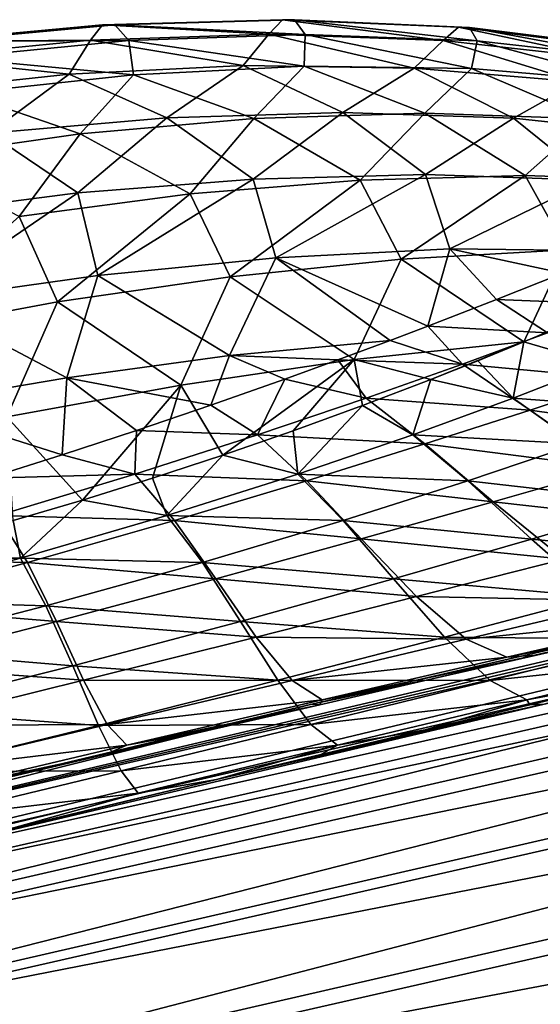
# Model space of a CAD drawing. Header units: metres. Extents: x -155 to 25, y -152 to 27.
# Tile 26 of 124: x -68.88 to -67.25, y -145.22 to -142.14. Entities that reach past the tile are written whole.
import ezdxf

# ---------------------------------------------------------------- set-up
doc = ezdxf.new("R2010")
doc.units = ezdxf.units.M
doc.layers.add('solid_12_401_052_XXX', color=7, linetype='CONTINUOUS')

msp = doc.modelspace()

# ---------------------------------------------------------------- linework, layer by layer
at = {"layer": 'solid_12_401_052_XXX'}
for points in [[(-68.101273, -142.183075, -0.693098), (-68.058136, -142.137329, -1.804906), (-68.621124, -142.153046, -1.796238)], [(-68.021469, -142.137604, -2.882787), (-68.621124, -142.153046, -1.796238), (-68.058136, -142.137329, -1.804906)], [(-68.021469, -142.137604, -2.882787), (-68.582451, -142.153366, -2.930802), (-68.621124, -142.153046, -1.796238)], [(-67.987961, -142.184006, -3.995378), (-68.582451, -142.153366, -2.930802), (-68.021469, -142.137604, -2.882787)], [(-68.101273, -142.183075, -0.693098), (-67.555534, -142.202133, -0.784767), (-68.058136, -142.137329, -1.804906)], [(-67.555534, -142.202133, -0.784767), (-67.507858, -142.161163, -1.822547), (-68.058136, -142.137329, -1.804906)], [(-67.473778, -142.161392, -2.826467), (-68.058136, -142.137329, -1.804906), (-67.507858, -142.161163, -1.822547)], [(-67.473778, -142.161392, -2.826467), (-68.021469, -142.137604, -2.882787), (-68.058136, -142.137329, -1.804906)], [(-67.449959, -142.202972, -3.865546), (-68.021469, -142.137604, -2.882787), (-67.473778, -142.161392, -2.826467)], [(-67.449959, -142.202972, -3.865546), (-67.987961, -142.184006, -3.995378), (-68.021469, -142.137604, -2.882787)], [(-68.658577, -142.201797, -0.627518), (-68.621124, -142.153046, -1.796238), (-69.183891, -142.205444, -1.796151)], [(-68.582451, -142.153366, -2.930802), (-69.183891, -142.205444, -1.796151), (-68.621124, -142.153046, -1.796238)], [(-68.582451, -142.153366, -2.930802), (-69.143806, -142.205795, -2.970014), (-69.183891, -142.205444, -1.796151)], [(-68.539299, -142.202789, -4.09976), (-69.143806, -142.205795, -2.970014), (-68.582451, -142.153366, -2.930802)], [(-68.658577, -142.201797, -0.627518), (-68.101273, -142.183075, -0.693098), (-68.621124, -142.153046, -1.796238)], [(-67.987961, -142.184006, -3.995378), (-68.539299, -142.202789, -4.09976), (-68.582451, -142.153366, -2.930802)], [(-67.555534, -142.202133, -0.784767), (-67.034683, -142.26059, -0.901817), (-67.507858, -142.161163, -1.822547)], [(-67.034683, -142.26059, -0.901817), (-66.984077, -142.226166, -1.849228), (-67.507858, -142.161163, -1.822547)], [(-66.95314, -142.226318, -2.762731), (-67.507858, -142.161163, -1.822547), (-66.984077, -142.226166, -1.849228)], [(-66.95314, -142.226318, -2.762731), (-67.473778, -142.161392, -2.826467), (-67.507858, -142.161163, -1.822547)], [(-66.938507, -142.261292, -3.711891), (-67.473778, -142.161392, -2.826467), (-66.95314, -142.226318, -2.762731)], [(-66.938507, -142.261292, -3.711891), (-67.449959, -142.202972, -3.865546), (-67.473778, -142.161392, -2.826467)], [(-69.215057, -142.255493, -0.587726), (-68.658577, -142.201797, -0.627518), (-69.183891, -142.205444, -1.796151)], [(-68.725548, -142.307739, 0.56237), (-68.658577, -142.201797, -0.627518), (-69.215057, -142.255493, -0.587726)], [(-68.539299, -142.202789, -4.09976), (-69.091583, -142.2565, -4.17814), (-69.143806, -142.205795, -2.970014)], [(-68.524788, -142.309509, -5.291498), (-69.091583, -142.2565, -4.17814), (-68.539299, -142.202789, -4.09976)], [(-68.725548, -142.307739, 0.56237), (-68.181511, -142.281082, 0.446638), (-68.658577, -142.201797, -0.627518)], [(-68.181511, -142.281082, 0.446638), (-68.101273, -142.183075, -0.693098), (-68.658577, -142.201797, -0.627518)], [(-67.99028, -142.28273, -5.138149), (-68.539299, -142.202789, -4.09976), (-67.987961, -142.184006, -3.995378)], [(-67.99028, -142.28273, -5.138149), (-68.524788, -142.309509, -5.291498), (-68.539299, -142.202789, -4.09976)], [(-68.181511, -142.281082, 0.446638), (-67.646751, -142.288589, 0.289438), (-68.101273, -142.183075, -0.693098)], [(-67.646751, -142.288589, 0.289438), (-67.555534, -142.202133, -0.784767), (-68.101273, -142.183075, -0.693098)], [(-67.46785, -142.290054, -4.943892), (-67.99028, -142.28273, -5.138149), (-67.987961, -142.184006, -3.995378)], [(-67.46785, -142.290054, -4.943892), (-67.987961, -142.184006, -3.995378), (-67.449959, -142.202972, -3.865546)], [(-67.646751, -142.288589, 0.289438), (-67.133614, -142.331985, 0.091937), (-67.555534, -142.202133, -0.784767)], [(-67.133614, -142.331985, 0.091937), (-67.034683, -142.26059, -0.901817), (-67.555534, -142.202133, -0.784767)], [(-66.969711, -142.333206, -4.710736), (-67.46785, -142.290054, -4.943892), (-67.449959, -142.202972, -3.865546)], [(-66.969711, -142.333206, -4.710736), (-67.449959, -142.202972, -3.865546), (-66.938507, -142.261292, -3.711891)], [(-69.267601, -142.365829, 0.637049), (-68.725548, -142.307739, 0.56237), (-69.215057, -142.255493, -0.587726)], [(-68.524788, -142.309509, -5.291498), (-69.060135, -142.367645, -5.403582), (-69.091583, -142.2565, -4.17814)], [(-68.420685, -142.443878, 1.626435), (-68.181511, -142.281082, 0.446638), (-68.725548, -142.307739, 0.56237)], [(-68.148277, -142.446335, -6.331427), (-68.524788, -142.309509, -5.291498), (-67.99028, -142.28273, -5.138149)], [(-68.420685, -142.443878, 1.626435), (-67.869797, -142.427582, 1.420652), (-68.181511, -142.281082, 0.446638)], [(-67.869797, -142.427582, 1.420652), (-67.646751, -142.288589, 0.289438), (-68.181511, -142.281082, 0.446638)], [(-67.613258, -142.429825, -6.087919), (-68.148277, -142.446335, -6.331427), (-67.99028, -142.28273, -5.138149)], [(-67.613258, -142.429825, -6.087919), (-67.99028, -142.28273, -5.138149), (-67.46785, -142.290054, -4.943892)], [(-67.869797, -142.427582, 1.420652), (-67.336021, -142.445694, 1.155754), (-67.646751, -142.288589, 0.289438)], [(-67.336021, -142.445694, 1.155754), (-67.133614, -142.331985, 0.091937), (-67.646751, -142.288589, 0.289438)], [(-67.099319, -142.447617, -5.786488), (-67.613258, -142.429825, -6.087919), (-67.46785, -142.290054, -4.943892)], [(-67.099319, -142.447617, -5.786488), (-67.46785, -142.290054, -4.943892), (-66.969711, -142.333206, -4.710736)], [(-68.975792, -142.492249, 1.772034), (-68.725548, -142.307739, 0.56237), (-69.267601, -142.365829, 0.637049)], [(-68.691589, -142.494843, -6.515066), (-69.060135, -142.367645, -5.403582), (-68.524788, -142.309509, -5.291498)], [(-68.975792, -142.492249, 1.772034), (-68.420685, -142.443878, 1.626435), (-68.725548, -142.307739, 0.56237)], [(-68.148277, -142.446335, -6.331427), (-68.691589, -142.494843, -6.515066), (-68.524788, -142.309509, -5.291498)], [(-67.336021, -142.445694, 1.155754), (-66.83213, -142.499207, 0.835366), (-67.133614, -142.331985, 0.091937)], [(-68.691589, -142.494843, -6.515066), (-69.23214, -142.57196, -6.639892), (-69.060135, -142.367645, -5.403582)], [(-68.69902, -142.679184, 2.778407), (-68.420685, -142.443878, 1.626435), (-68.975792, -142.492249, 1.772034)], [(-68.69902, -142.679184, 2.778407), (-68.150131, -142.635757, 2.556151), (-68.420685, -142.443878, 1.626435)], [(-68.347366, -142.682526, -7.498993), (-68.691589, -142.494843, -6.515066), (-68.148277, -142.446335, -6.331427)], [(-68.150131, -142.635757, 2.556151), (-67.869797, -142.427582, 1.420652), (-68.420685, -142.443878, 1.626435)], [(-67.815758, -142.63887, -7.239678), (-68.347366, -142.682526, -7.498993), (-68.148277, -142.446335, -6.331427)], [(-68.150131, -142.635757, 2.556151), (-67.61132, -142.621902, 2.259713), (-67.869797, -142.427582, 1.420652)], [(-67.815758, -142.63887, -7.239678), (-68.148277, -142.446335, -6.331427), (-67.613258, -142.429825, -6.087919)], [(-67.61132, -142.621902, 2.259713), (-67.336021, -142.445694, 1.155754), (-67.869797, -142.427582, 1.420652)], [(-67.29921, -142.624664, -6.907048), (-67.815758, -142.63887, -7.239678), (-67.613258, -142.429825, -6.087919)], [(-67.29921, -142.624664, -6.907048), (-67.613258, -142.429825, -6.087919), (-67.099319, -142.447617, -5.786488)], [(-67.61132, -142.621902, 2.259713), (-67.095322, -142.639603, 1.891654), (-67.336021, -142.445694, 1.155754)], [(-67.095322, -142.639603, 1.891654), (-66.83213, -142.499207, 0.835366), (-67.336021, -142.445694, 1.155754)], [(-66.810196, -142.641876, -6.504508), (-67.29921, -142.624664, -6.907048), (-67.099319, -142.447617, -5.786488)], [(-70.42469, -144.895248, 8.197872), (-60.141747, -142.502869, 9.584029), (-62.204018, -142.957581, 9.233453)], [(-60.227474, -142.552216, 9.932), (-60.141747, -142.502869, 9.584029), (-70.42469, -144.895248, 8.197872)], [(-69.246346, -142.74942, 2.926819), (-68.69902, -142.679184, 2.778407), (-68.975792, -142.492249, 1.772034)], [(-68.882439, -142.752838, -7.684548), (-69.23214, -142.57196, -6.639892), (-68.691589, -142.494843, -6.515066)], [(-68.347366, -142.682526, -7.498993), (-68.882439, -142.752838, -7.684548), (-68.691589, -142.494843, -6.515066)], [(-60.227474, -142.552216, 9.932), (-70.42469, -144.895248, 8.197872), (-70.459404, -145.0065, 8.559037)], [(-60.264885, -142.663361, 10.293648), (-60.227474, -142.552216, 9.932), (-70.459404, -145.0065, 8.559037)], [(-69.698639, -144.906754, -13.062031), (-69.625023, -144.841934, -12.658359), (-59.406754, -142.56366, -14.092424)], [(-69.698639, -144.906754, -13.062031), (-59.406754, -142.56366, -14.092424), (-59.41695, -142.708878, -14.506111)], [(-59.406754, -142.56366, -14.092424), (-69.625023, -144.841934, -12.658359), (-67.240234, -144.278061, -12.897099)], [(-68.635529, -142.93718, 3.703243), (-68.150131, -142.635757, 2.556151), (-68.69902, -142.679184, 2.778407)], [(-68.635529, -142.93718, 3.703243), (-68.079262, -142.882217, 3.426397), (-68.150131, -142.635757, 2.556151)], [(-68.222115, -142.941315, -8.416275), (-68.347366, -142.682526, -7.498993), (-67.815758, -142.63887, -7.239678)], [(-67.687408, -142.886108, -8.102856), (-68.222115, -142.941315, -8.416275), (-67.815758, -142.63887, -7.239678)], [(-68.079262, -142.882217, 3.426397), (-67.61132, -142.621902, 2.259713), (-68.150131, -142.635757, 2.556151)], [(-68.079262, -142.882217, 3.426397), (-67.534882, -142.854156, 3.059086), (-67.61132, -142.621902, 2.259713)], [(-67.687408, -142.886108, -8.102856), (-67.815758, -142.63887, -7.239678), (-67.29921, -142.624664, -6.907048)], [(-67.17057, -142.857574, -7.700234), (-67.687408, -142.886108, -8.102856), (-67.29921, -142.624664, -6.907048)], [(-67.534882, -142.854156, 3.059086), (-67.095322, -142.639603, 1.891654), (-67.61132, -142.621902, 2.259713)], [(-67.534882, -142.854156, 3.059086), (-67.010429, -142.860214, 2.615445), (-67.095322, -142.639603, 1.891654)], [(-67.17057, -142.857574, -7.700234), (-67.29921, -142.624664, -6.907048), (-66.810196, -142.641876, -6.504508)], [(-60.264885, -142.663361, 10.293648), (-70.459404, -145.0065, 8.559037), (-70.474243, -145.191376, 8.907948)], [(-60.283955, -142.848831, 10.642921), (-60.264885, -142.663361, 10.293648), (-70.474243, -145.191376, 8.907948)], [(-69.191284, -143.016129, 3.889648), (-68.69902, -142.679184, 2.778407), (-69.246346, -142.74942, 2.926819)], [(-69.191284, -143.016129, 3.889648), (-68.635529, -142.93718, 3.703243), (-68.69902, -142.679184, 2.778407)], [(-68.762444, -143.020325, -8.63971), (-68.882439, -142.752838, -7.684548), (-68.347366, -142.682526, -7.498993)], [(-68.222115, -142.941315, -8.416275), (-68.762444, -143.020325, -8.63971), (-68.347366, -142.682526, -7.498993)], [(-69.705421, -145.051926, -13.47495), (-59.41695, -142.708878, -14.506111), (-59.403854, -142.949615, -14.893687)], [(-69.705421, -145.051926, -13.47495), (-69.698639, -144.906754, -13.062031), (-59.41695, -142.708878, -14.506111)], [(-68.762444, -143.020325, -8.63971), (-69.297203, -143.119553, -8.776433), (-68.882439, -142.752838, -7.684548)], [(-60.283955, -142.848831, 10.642921), (-70.474243, -145.191376, 8.907948), (-70.466896, -145.44342, 9.22196)], [(-60.282215, -143.102142, 10.95705), (-60.283955, -142.848831, 10.642921), (-70.466896, -145.44342, 9.22196)], [(-67.603783, -143.095886, 3.762414), (-67.534882, -142.854156, 3.059086), (-68.079262, -142.882217, 3.426397)], [(-67.603783, -143.095886, 3.762414), (-67.389183, -143.012131, 3.40096), (-67.534882, -142.854156, 3.059086)], [(-67.181656, -142.930099, 2.998918), (-67.010429, -142.860214, 2.615445), (-67.534882, -142.854156, 3.059086)], [(-67.389183, -143.012131, 3.40096), (-67.181656, -142.930099, 2.998918), (-67.534882, -142.854156, 3.059086)], [(-68.224472, -143.188309, 4.27707), (-68.079262, -142.882217, 3.426397), (-68.635529, -142.93718, 3.703243)], [(-68.224472, -143.188309, 4.27707), (-67.721573, -143.140472, 3.938621), (-68.079262, -142.882217, 3.426397)], [(-67.721573, -143.140472, 3.938621), (-67.603783, -143.095886, 3.762414), (-68.079262, -142.882217, 3.426397)], [(-67.303894, -143.145554, -8.595741), (-67.687408, -142.886108, -8.102856), (-67.17057, -142.857574, -7.700234)], [(-67.190247, -143.097595, -8.398806), (-67.303894, -143.145554, -8.595741), (-67.17057, -142.857574, -7.700234)], [(-67.833961, -143.200577, -9.000455), (-68.222115, -142.941315, -8.416275), (-67.687408, -142.886108, -8.102856)], [(-67.303894, -143.145554, -8.595741), (-67.833961, -143.200577, -9.000455), (-67.687408, -142.886108, -8.102856)], [(-68.732841, -143.25766, 4.536661), (-68.635529, -142.93718, 3.703243), (-69.191284, -143.016129, 3.889648)], [(-68.376083, -143.280823, -9.307956), (-68.762444, -143.020325, -8.63971), (-68.222115, -142.941315, -8.416275)], [(-68.732841, -143.25766, 4.536661), (-68.224472, -143.188309, 4.27707), (-68.635529, -142.93718, 3.703243)], [(-67.833961, -143.200577, -9.000455), (-68.376083, -143.280823, -9.307956), (-68.222115, -142.941315, -8.416275)], [(-66.9935, -143.028458, 3.104852), (-67.181656, -142.930099, 2.998918), (-67.389183, -143.012131, 3.40096)], [(-70.42469, -144.895248, 8.197872), (-62.204018, -142.957581, 9.233453), (-67.96682, -144.278076, 8.253594)], [(-69.686935, -145.291718, -13.861824), (-69.705421, -145.051926, -13.47495), (-59.403854, -142.949615, -14.893687)], [(-69.686935, -145.291718, -13.861824), (-59.403854, -142.949615, -14.893687), (-59.36673, -143.273331, -15.220868)], [(-67.603676, -144.202499, 7.082014), (-67.96682, -144.278076, 8.253594), (-62.204018, -142.957581, 9.233453)], [(-67.26432, -144.124893, 6.887946), (-67.603676, -144.202499, 7.082014), (-62.204018, -142.957581, 9.233453)], [(-66.923584, -144.04747, 6.662866), (-67.26432, -144.124893, 6.887946), (-62.204018, -142.957581, 9.233453)], [(-68.920143, -143.379395, -9.512799), (-69.297203, -143.119553, -8.776433), (-68.762444, -143.020325, -8.63971)], [(-69.238976, -143.342697, 4.71158), (-68.732841, -143.25766, 4.536661), (-69.191284, -143.016129, 3.889648)], [(-68.376083, -143.280823, -9.307956), (-68.920143, -143.379395, -9.512799), (-68.762444, -143.020325, -8.63971)], [(-67.229347, -143.11705, 3.546744), (-67.389183, -143.012131, 3.40096), (-67.603783, -143.095886, 3.762414)], [(-67.229347, -143.11705, 3.546744), (-66.9935, -143.028458, 3.104852), (-67.389183, -143.012131, 3.40096)], [(-67.495865, -143.214462, 3.970613), (-67.603783, -143.095886, 3.762414), (-67.721573, -143.140472, 3.938621)], [(-67.495865, -143.214462, 3.970613), (-67.229347, -143.11705, 3.546744), (-67.603783, -143.095886, 3.762414)], [(-67.064423, -143.214493, -8.592045), (-67.303894, -143.145554, -8.595741), (-67.190247, -143.097595, -8.398806)], [(-60.282215, -143.102142, 10.95705), (-70.466896, -145.44342, 9.22196), (-70.436569, -145.751099, 9.480035)], [(-60.258598, -143.411667, 11.21489), (-60.282215, -143.102142, 10.95705), (-70.436569, -145.751099, 9.480035)], [(-66.990929, -143.26152, 3.794352), (-67.229347, -143.11705, 3.546744), (-67.495865, -143.214462, 3.970613)], [(-67.885094, -143.201263, 4.161547), (-67.721573, -143.140472, 3.938621), (-68.224472, -143.188309, 4.27707)], [(-67.495865, -143.214462, 3.970613), (-67.721573, -143.140472, 3.938621), (-67.885094, -143.201263, 4.161547)], [(-67.594757, -143.263275, -9.028198), (-67.833961, -143.200577, -9.000455), (-67.303894, -143.145554, -8.595741)], [(-67.594757, -143.263275, -9.028198), (-67.303894, -143.145554, -8.595741), (-67.447403, -143.204453, -8.820802)], [(-67.337318, -143.320801, -9.011827), (-67.447403, -143.204453, -8.820802), (-67.303894, -143.145554, -8.595741)], [(-67.064423, -143.214493, -8.592045), (-67.337318, -143.320801, -9.011827), (-67.303894, -143.145554, -8.595741)], [(-68.282364, -143.343277, 4.611618), (-68.224472, -143.188309, 4.27707), (-68.732841, -143.25766, 4.536661)], [(-68.282364, -143.343277, 4.611618), (-68.051369, -143.261993, 4.365342), (-68.224472, -143.188309, 4.27707)], [(-68.051369, -143.261993, 4.365342), (-67.885094, -143.201263, 4.161547), (-68.224472, -143.188309, 4.27707)], [(-68.24511, -143.49942, -9.704789), (-68.376083, -143.280823, -9.307956), (-67.833961, -143.200577, -9.000455)], [(-68.025078, -143.423508, -9.51408), (-68.24511, -143.49942, -9.704789), (-67.833961, -143.200577, -9.000455)], [(-67.796936, -143.32077, 4.37073), (-67.885094, -143.201263, 4.161547), (-68.051369, -143.261993, 4.365342)], [(-67.807945, -143.344391, -9.288708), (-68.025078, -143.423508, -9.51408), (-67.833961, -143.200577, -9.000455)], [(-67.796936, -143.32077, 4.37073), (-67.495865, -143.214462, 3.970613), (-67.885094, -143.201263, 4.161547)], [(-67.594757, -143.263275, -9.028198), (-67.807945, -143.344391, -9.288708), (-67.833961, -143.200577, -9.000455)], [(-67.284103, -143.358551, 4.229052), (-67.495865, -143.214462, 3.970613), (-67.796936, -143.32077, 4.37073)], [(-67.337318, -143.320801, -9.011827), (-67.594757, -143.263275, -9.028198), (-67.447403, -143.204453, -8.820802)], [(-67.284103, -143.358551, 4.229052), (-66.990929, -143.26152, 3.794352), (-67.495865, -143.214462, 3.970613)], [(-66.835381, -143.358566, -8.835271), (-67.337318, -143.320801, -9.011827), (-67.064423, -143.214493, -8.592045)], [(-69.642746, -145.613617, -14.18858), (-69.686935, -145.291718, -13.861824), (-59.36673, -143.273331, -15.220868)], [(-69.642746, -145.613617, -14.18858), (-59.36673, -143.273331, -15.220868), (-59.308361, -143.655746, -15.463134)], [(-68.748009, -143.498718, 4.998344), (-68.732841, -143.25766, 4.536661), (-69.238976, -143.342697, 4.71158)], [(-68.683739, -143.639999, -9.989429), (-68.920143, -143.379395, -9.512799), (-68.376083, -143.280823, -9.307956)], [(-68.748009, -143.498718, 4.998344), (-68.514908, -143.422607, 4.822446), (-68.732841, -143.25766, 4.536661)], [(-68.514908, -143.422607, 4.822446), (-68.282364, -143.343277, 4.611618), (-68.732841, -143.25766, 4.536661)], [(-68.464806, -143.571808, -9.862646), (-68.683739, -143.639999, -9.989429), (-68.376083, -143.280823, -9.307956)], [(-68.24511, -143.49942, -9.704789), (-68.464806, -143.571808, -9.862646), (-68.376083, -143.280823, -9.307956)], [(-68.136795, -143.435791, 4.738887), (-68.051369, -143.261993, 4.365342), (-68.282364, -143.343277, 4.611618)], [(-68.136795, -143.435791, 4.738887), (-67.796936, -143.32077, 4.37073), (-68.051369, -143.261993, 4.365342)], [(-67.651161, -143.435837, -9.402497), (-67.807945, -143.344391, -9.288708), (-67.594757, -143.263275, -9.028198)], [(-67.337318, -143.320801, -9.011827), (-67.651161, -143.435837, -9.402497), (-67.594757, -143.263275, -9.028198)], [(-66.693024, -143.442429, 4.191688), (-66.990929, -143.26152, 3.794352), (-67.284103, -143.358551, 4.229052)], [(-68.9785, -143.571274, 5.141318), (-68.748009, -143.498718, 4.998344), (-69.238976, -143.342697, 4.71158)], [(-68.136795, -143.435791, 4.738887), (-68.282364, -143.343277, 4.611618), (-68.514908, -143.422607, 4.822446)], [(-67.613373, -143.464645, 4.637755), (-67.796936, -143.32077, 4.37073), (-68.136795, -143.435791, 4.738887)], [(-68.010925, -143.55899, -9.752884), (-68.025078, -143.423508, -9.51408), (-67.807945, -143.344391, -9.288708)], [(-67.651161, -143.435837, -9.402497), (-68.010925, -143.55899, -9.752884), (-67.807945, -143.344391, -9.288708)], [(-67.613373, -143.464645, 4.637755), (-67.284103, -143.358551, 4.229052), (-67.796936, -143.32077, 4.37073)], [(-67.135826, -143.464661, -9.265563), (-67.651161, -143.435837, -9.402497), (-67.337318, -143.320801, -9.011827)], [(-66.835381, -143.358566, -8.835271), (-67.135826, -143.464661, -9.265563), (-67.337318, -143.320801, -9.011827)], [(-67.027901, -143.539627, 4.639099), (-67.284103, -143.358551, 4.229052), (-67.613373, -143.464645, 4.637755)], [(-67.027901, -143.539627, 4.639099), (-66.693024, -143.442429, 4.191688), (-67.284103, -143.358551, 4.229052)], [(-68.683739, -143.639999, -9.989429), (-68.900299, -143.704285, -10.087888), (-68.920143, -143.379395, -9.512799)], [(-60.258598, -143.411667, 11.21489), (-70.436569, -145.751099, 9.480035), (-70.386223, -146.093735, 9.670295)], [(-60.21563, -143.756531, 11.40455), (-60.258598, -143.411667, 11.21489), (-70.386223, -146.093735, 9.670295)], [(-68.51976, -143.558945, 5.063831), (-68.514908, -143.422607, 4.822446), (-68.748009, -143.498718, 4.998344)], [(-68.51976, -143.558945, 5.063831), (-68.136795, -143.435791, 4.738887), (-68.514908, -143.422607, 4.822446)], [(-67.982727, -143.579788, 5.012179), (-68.136795, -143.435791, 4.738887), (-68.51976, -143.558945, 5.063831)], [(-68.010925, -143.55899, -9.752884), (-68.24511, -143.49942, -9.704789), (-68.025078, -143.423508, -9.51408)], [(-67.982727, -143.579788, 5.012179), (-67.613373, -143.464645, 4.637755), (-68.136795, -143.435791, 4.738887)], [(-67.478645, -143.579819, -9.664504), (-68.010925, -143.55899, -9.752884), (-67.651161, -143.435837, -9.402497)], [(-67.135826, -143.464661, -9.265563), (-67.478645, -143.579819, -9.664504), (-67.651161, -143.435837, -9.402497)], [(-67.400009, -143.646088, 5.055509), (-67.613373, -143.464645, 4.637755), (-67.982727, -143.579788, 5.012179)], [(-67.400009, -143.646088, 5.055509), (-67.027901, -143.539627, 4.639099), (-67.613373, -143.464645, 4.637755)], [(-66.894287, -143.646103, -9.667679), (-67.478645, -143.579819, -9.664504), (-67.135826, -143.464661, -9.265563)], [(-68.51976, -143.558945, 5.063831), (-68.748009, -143.498718, 4.998344), (-68.9785, -143.571274, 5.141318)], [(-68.420166, -143.68869, -10.047328), (-68.464806, -143.571808, -9.862646), (-68.24511, -143.49942, -9.704789)], [(-68.010925, -143.55899, -9.752884), (-68.420166, -143.68869, -10.047328), (-68.24511, -143.49942, -9.704789)], [(-68.948242, -143.688644, 5.329514), (-68.51976, -143.558945, 5.063831), (-68.9785, -143.571274, 5.141318)], [(-68.396164, -143.703629, 5.341082), (-68.51976, -143.558945, 5.063831), (-68.948242, -143.688644, 5.329514)], [(-68.396164, -143.703629, 5.341082), (-67.982727, -143.579788, 5.012179), (-68.51976, -143.558945, 5.063831)], [(-67.868538, -143.703644, -10.020944), (-68.420166, -143.68869, -10.047328), (-68.010925, -143.55899, -9.752884)], [(-67.478645, -143.579819, -9.664504), (-67.868538, -143.703644, -10.020944), (-68.010925, -143.55899, -9.752884)], [(-66.757187, -143.717392, 5.119051), (-67.027901, -143.539627, 4.639099), (-67.400009, -143.646088, 5.055509)], [(-68.420166, -143.68869, -10.047328), (-68.683739, -143.639999, -9.989429), (-68.464806, -143.571808, -9.862646)], [(-67.812195, -143.761841, 5.432468), (-67.982727, -143.579788, 5.012179), (-68.396164, -143.703629, 5.341082)], [(-67.812195, -143.761841, 5.432468), (-67.400009, -143.646088, 5.055509), (-67.982727, -143.579788, 5.012179)], [(-67.279678, -143.761871, -10.072092), (-67.868538, -143.703644, -10.020944), (-67.478645, -143.579819, -9.664504)], [(-66.894287, -143.646103, -9.667679), (-67.279678, -143.761871, -10.072092), (-67.478645, -143.579819, -9.664504)], [(-69.576141, -145.993607, -14.430819), (-69.642746, -145.613617, -14.18858), (-59.308361, -143.655746, -15.463134)], [(-69.576141, -145.993607, -14.430819), (-59.308361, -143.655746, -15.463134), (-59.234791, -144.06311, -15.607958)], [(-68.878181, -143.821762, -10.265401), (-68.900299, -143.704285, -10.087888), (-68.683739, -143.639999, -9.989429)], [(-68.420166, -143.68869, -10.047328), (-68.878181, -143.821762, -10.265401), (-68.683739, -143.639999, -9.989429)], [(-67.178825, -143.825058, 5.542687), (-67.400009, -143.646088, 5.055509), (-67.812195, -143.761841, 5.432468)], [(-67.178825, -143.825058, 5.542687), (-66.757187, -143.717392, 5.119051), (-67.400009, -143.646088, 5.055509)], [(-66.640167, -143.825058, -10.1385), (-67.279678, -143.761871, -10.072092), (-66.894287, -143.646103, -9.667679)], [(-68.855782, -143.834915, 5.608592), (-68.948242, -143.688644, 5.329514), (-69.42012, -143.821732, 5.515666)], [(-68.878181, -143.821762, -10.265401), (-69.328621, -143.821381, -10.208529), (-68.900299, -143.704285, -10.087888)], [(-68.855782, -143.834915, 5.608592), (-68.396164, -143.703629, 5.341082), (-68.948242, -143.688644, 5.329514)], [(-68.308708, -143.83493, -10.319358), (-68.878181, -143.821762, -10.265401), (-68.420166, -143.68869, -10.047328)], [(-68.26709, -143.886627, 5.759027), (-68.396164, -143.703629, 5.341082), (-68.855782, -143.834915, 5.608592)], [(-67.868538, -143.703644, -10.020944), (-68.308708, -143.83493, -10.319358), (-68.420166, -143.68869, -10.047328)], [(-68.26709, -143.886627, 5.759027), (-67.812195, -143.761841, 5.432468), (-68.396164, -143.703629, 5.341082)], [(-67.711082, -143.886642, -10.429041), (-68.308708, -143.83493, -10.319358), (-67.868538, -143.703644, -10.020944)], [(-67.279678, -143.761871, -10.072092), (-67.711082, -143.886642, -10.429041), (-67.868538, -143.703644, -10.020944)], [(-60.21563, -143.756531, 11.40455), (-70.386223, -146.093735, 9.670295), (-70.320107, -146.449066, 9.786017)], [(-60.157097, -144.114227, 11.519339), (-60.21563, -143.756531, 11.40455), (-70.320107, -146.449066, 9.786017)], [(-67.639893, -143.94223, 5.920288), (-67.812195, -143.761841, 5.432468), (-68.26709, -143.886627, 5.759027)], [(-67.639893, -143.94223, 5.920288), (-67.178825, -143.825058, 5.542687), (-67.812195, -143.761841, 5.432468)], [(-67.074287, -143.942245, -10.546914), (-67.711082, -143.886642, -10.429041), (-67.279678, -143.761871, -10.072092)], [(-66.640167, -143.825058, -10.1385), (-67.074287, -143.942245, -10.546914), (-67.279678, -143.761871, -10.072092)], [(-69.359123, -143.971039, 5.794663), (-68.855782, -143.834915, 5.608592), (-69.42012, -143.821732, 5.515666)], [(-68.878181, -143.821762, -10.265401), (-69.375069, -143.952805, -10.384995), (-69.328621, -143.821381, -10.208529)], [(-68.798088, -143.971054, -10.539518), (-69.375069, -143.952805, -10.384995), (-68.878181, -143.821762, -10.265401)], [(-68.765259, -144.019455, 6.020402), (-68.855782, -143.834915, 5.608592), (-69.359123, -143.971039, 5.794663)], [(-68.308708, -143.83493, -10.319358), (-68.798088, -143.971054, -10.539518), (-68.878181, -143.821762, -10.265401)], [(-68.765259, -144.019455, 6.020402), (-68.26709, -143.886627, 5.759027), (-68.855782, -143.834915, 5.608592)], [(-68.190125, -144.019455, -10.723982), (-68.798088, -143.971054, -10.539518), (-68.308708, -143.83493, -10.319358)], [(-67.711082, -143.886642, -10.429041), (-68.190125, -144.019455, -10.723982), (-68.308708, -143.83493, -10.319358)], [(-66.978165, -143.955551, 5.986883), (-67.178825, -143.825058, 5.542687), (-67.639893, -143.94223, 5.920288)], [(-68.141045, -144.068695, 6.241325), (-68.26709, -143.886627, 5.759027), (-68.765259, -144.019455, 6.020402)], [(-68.141045, -144.068695, 6.241325), (-67.639893, -143.94223, 5.920288), (-68.26709, -143.886627, 5.759027)], [(-67.5522, -144.068695, -10.901532), (-68.190125, -144.019455, -10.723982), (-67.711082, -143.886642, -10.429041)], [(-67.074287, -143.942245, -10.546914), (-67.5522, -144.068695, -10.901532), (-67.711082, -143.886642, -10.429041)], [(-68.798088, -143.971054, -10.539518), (-69.326309, -144.107162, -10.659502), (-69.375069, -143.952805, -10.384995)], [(-67.484177, -144.075195, 6.366005), (-67.639893, -143.94223, 5.920288), (-68.141045, -144.068695, 6.241325)], [(-67.484177, -144.075195, 6.366005), (-66.978165, -143.955551, 5.986883), (-67.639893, -143.94223, 5.920288)], [(-66.888344, -144.075211, -10.980883), (-67.5522, -144.068695, -10.901532), (-67.074287, -143.942245, -10.546914)], [(-66.817719, -144.008713, 6.303307), (-66.978165, -143.955551, 5.986883), (-67.484177, -144.075195, 6.366005)], [(-69.303093, -144.158127, 6.1986), (-68.765259, -144.019455, 6.020402), (-69.359123, -143.971039, 5.794663)], [(-68.71447, -144.158127, -10.938655), (-69.326309, -144.107162, -10.659502), (-68.798088, -143.971054, -10.539518)], [(-68.190125, -144.019455, -10.723982), (-68.71447, -144.158127, -10.938655), (-68.798088, -143.971054, -10.539518)], [(-68.680656, -144.203506, 6.492618), (-68.765259, -144.019455, 6.020402), (-69.303093, -144.158127, 6.1986)], [(-68.680656, -144.203506, 6.492618), (-68.141045, -144.068695, 6.241325), (-68.765259, -144.019455, 6.020402)], [(-68.07328, -144.203522, -11.189258), (-68.71447, -144.158127, -10.938655), (-68.190125, -144.019455, -10.723982)], [(-67.5522, -144.068695, -10.901532), (-68.07328, -144.203522, -11.189258), (-68.190125, -144.019455, -10.723982)], [(-67.357307, -144.131866, 6.687073), (-66.817719, -144.008713, 6.303307), (-67.484177, -144.075195, 6.366005)], [(-67.357307, -144.131866, 6.687073), (-66.923584, -144.04747, 6.662866), (-66.817719, -144.008713, 6.303307)], [(-67.357307, -144.131866, 6.687073), (-67.26432, -144.124893, 6.887946), (-66.923584, -144.04747, 6.662866)], [(-69.493874, -146.398285, -14.576038), (-69.576141, -145.993607, -14.430819), (-59.234791, -144.06311, -15.607958)], [(-69.493874, -146.398285, -14.576038), (-59.234791, -144.06311, -15.607958), (-59.18856, -144.473114, -15.655588)], [(-68.02816, -144.204407, 6.68289), (-68.141045, -144.068695, 6.241325), (-68.680656, -144.203506, 6.492618)], [(-68.02816, -144.204407, 6.68289), (-67.484177, -144.075195, 6.366005), (-68.141045, -144.068695, 6.241325)], [(-67.409248, -144.204407, -11.334296), (-68.07328, -144.203522, -11.189258), (-67.5522, -144.068695, -10.901532)], [(-67.357307, -144.131866, 6.687073), (-67.484177, -144.075195, 6.366005), (-68.02816, -144.204407, 6.68289)], [(-66.888344, -144.075211, -10.980883), (-67.409248, -144.204407, -11.334296), (-67.5522, -144.068695, -10.901532)], [(-66.739822, -144.131897, -11.292549), (-67.409248, -144.204407, -11.334296), (-66.888344, -144.075211, -10.980883)], [(-60.157097, -144.114227, 11.519339), (-70.320107, -146.449066, 9.786017), (-70.24691, -146.796524, 9.831405)], [(-60.157097, -144.114227, 11.519339), (-70.24691, -146.796524, 9.831405), (-60.123371, -144.473114, 11.558098)], [(-68.71447, -144.158127, -10.938655), (-69.273575, -144.298553, -11.053854), (-69.326309, -144.107162, -10.659502)], [(-67.934654, -144.264984, 7.004754), (-67.357307, -144.131866, 6.687073), (-68.02816, -144.204407, 6.68289)], [(-67.934654, -144.264984, 7.004754), (-67.603676, -144.202499, 7.082014), (-67.26432, -144.124893, 6.887946)], [(-67.934654, -144.264984, 7.004754), (-67.26432, -144.124893, 6.887946), (-67.357307, -144.131866, 6.687073)], [(-66.739822, -144.131897, -11.292549), (-67.293968, -144.264999, -11.649037), (-67.409248, -144.204407, -11.334296)], [(-66.959114, -144.202682, -11.703809), (-67.293968, -144.264999, -11.649037), (-66.739822, -144.131897, -11.292549)], [(-69.253571, -144.344849, 6.65925), (-68.680656, -144.203506, 6.492618), (-69.303093, -144.158127, 6.1986)], [(-68.633408, -144.344849, -11.39481), (-69.273575, -144.298553, -11.053854), (-68.71447, -144.158127, -10.938655)], [(-68.07328, -144.203522, -11.189258), (-68.633408, -144.344849, -11.39481), (-68.71447, -144.158127, -10.938655)], [(-68.606407, -144.342239, 6.925758), (-68.680656, -144.203506, 6.492618), (-69.253571, -144.344849, 6.65925)], [(-68.606407, -144.342239, 6.925758), (-68.02816, -144.204407, 6.68289), (-68.680656, -144.203506, 6.492618)], [(-67.969452, -144.342224, -11.61627), (-68.633408, -144.344849, -11.39481), (-68.07328, -144.203522, -11.189258)], [(-67.934654, -144.264984, 7.004754), (-68.02816, -144.204407, 6.68289), (-68.606407, -144.342239, 6.925758)], [(-67.409248, -144.204407, -11.334296), (-67.969452, -144.342224, -11.61627), (-68.07328, -144.203522, -11.189258)], [(-67.293968, -144.264999, -11.649037), (-67.969452, -144.342224, -11.61627), (-67.409248, -144.204407, -11.334296)], [(-67.603676, -144.202499, 7.082014), (-67.941887, -144.28035, 7.244622), (-67.96682, -144.278076, 8.253594)], [(-67.934654, -144.264984, 7.004754), (-67.941887, -144.28035, 7.244622), (-67.603676, -144.202499, 7.082014)], [(-66.959114, -144.202682, -11.703809), (-67.285484, -144.280563, -11.889232), (-67.293968, -144.264999, -11.649037)], [(-67.240234, -144.278061, -12.897099), (-67.285484, -144.280563, -11.889232), (-66.959114, -144.202682, -11.703809)], [(-68.544777, -144.407089, 7.245166), (-67.934654, -144.264984, 7.004754), (-68.606407, -144.342239, 6.925758)], [(-68.544777, -144.407089, 7.245166), (-67.941887, -144.28035, 7.244622), (-67.934654, -144.264984, 7.004754)], [(-67.293968, -144.264999, -11.649037), (-67.886154, -144.40712, -11.930737), (-67.969452, -144.342224, -11.61627)], [(-67.611862, -144.358475, -12.046746), (-67.886154, -144.40712, -11.930737), (-67.293968, -144.264999, -11.649037)], [(-67.285484, -144.280563, -11.889232), (-67.611862, -144.358475, -12.046746), (-67.293968, -144.264999, -11.649037)], [(-70.42469, -144.895248, 8.197872), (-67.96682, -144.278076, 8.253594), (-70.329559, -144.841934, 7.851778)], [(-70.263634, -144.82782, 7.643262), (-70.329559, -144.841934, 7.851778), (-67.96682, -144.278076, 8.253594)], [(-69.606606, -144.670593, 7.653564), (-70.263634, -144.82782, 7.643262), (-67.96682, -144.278076, 8.253594)], [(-67.240234, -144.278061, -12.897099), (-69.625023, -144.841934, -12.658359), (-68.264725, -144.51445, -12.279641)], [(-68.945419, -144.514206, 7.567074), (-69.606606, -144.670593, 7.653564), (-67.96682, -144.278076, 8.253594)], [(-68.633408, -144.344849, -11.39481), (-69.222183, -144.48938, -11.503118), (-69.273575, -144.298553, -11.053854)], [(-68.612602, -144.436188, 7.486096), (-68.945419, -144.514206, 7.567074), (-67.96682, -144.278076, 8.253594)], [(-68.278206, -144.358246, 7.379405), (-68.612602, -144.436188, 7.486096), (-67.96682, -144.278076, 8.253594)], [(-68.544777, -144.407089, 7.245166), (-68.278206, -144.358246, 7.379405), (-67.941887, -144.28035, 7.244622)], [(-67.941887, -144.28035, 7.244622), (-68.278206, -144.358246, 7.379405), (-67.96682, -144.278076, 8.253594)], [(-67.240234, -144.278061, -12.897099), (-68.264725, -144.51445, -12.279641), (-67.93824, -144.436432, -12.176085)], [(-67.240234, -144.278061, -12.897099), (-67.93824, -144.436432, -12.176085), (-67.611862, -144.358475, -12.046746)], [(-67.240234, -144.278061, -12.897099), (-67.611862, -144.358475, -12.046746), (-67.285484, -144.280563, -11.889232)], [(-69.212296, -144.48703, 7.08252), (-68.606407, -144.342239, 6.925758), (-69.253571, -144.344849, 6.65925)], [(-68.563164, -144.48703, -11.814244), (-69.222183, -144.48938, -11.503118), (-68.633408, -144.344849, -11.39481)], [(-68.544777, -144.407089, 7.245166), (-68.606407, -144.342239, 6.925758), (-69.212296, -144.48703, 7.08252)], [(-67.969452, -144.342224, -11.61627), (-68.563164, -144.48703, -11.814244), (-68.633408, -144.344849, -11.39481)], [(-68.544777, -144.407089, 7.245166), (-68.612602, -144.436188, 7.486096), (-68.278206, -144.358246, 7.379405)], [(-67.886154, -144.40712, -11.930737), (-68.563164, -144.48703, -11.814244), (-67.969452, -144.342224, -11.61627)], [(-67.611862, -144.358475, -12.046746), (-67.93824, -144.436432, -12.176085), (-67.886154, -144.40712, -11.930737)], [(-69.179985, -144.556564, 7.397697), (-68.544777, -144.407089, 7.245166), (-69.212296, -144.48703, 7.08252)], [(-69.179985, -144.556564, 7.397697), (-68.612602, -144.436188, 7.486096), (-68.544777, -144.407089, 7.245166)], [(-67.886154, -144.40712, -11.930737), (-68.509422, -144.556595, -12.126491), (-68.563164, -144.48703, -11.814244)], [(-68.264725, -144.51445, -12.279641), (-68.509422, -144.556595, -12.126491), (-67.886154, -144.40712, -11.930737)], [(-67.93824, -144.436432, -12.176085), (-68.264725, -144.51445, -12.279641), (-67.886154, -144.40712, -11.930737)], [(-69.179985, -144.556564, 7.397697), (-68.945419, -144.514206, 7.567074), (-68.612602, -144.436188, 7.486096)], [(-65.102539, -146.346375, 10.708839), (-60.123371, -144.473114, 11.558098), (-70.24691, -146.796524, 9.831405)], [(-69.406723, -146.796524, -14.627647), (-69.493874, -146.398285, -14.576038), (-59.18856, -144.473114, -15.655588)], [(-69.36882, -147.4561, -14.63146), (-69.406723, -146.796524, -14.627647), (-59.18856, -144.473114, -15.655588)], [(-69.36882, -147.4561, -14.63146), (-59.18856, -144.473114, -15.655588), (-64.212906, -146.3461, -15.150142)], [(-68.563164, -144.48703, -11.814244), (-69.180115, -144.636078, -11.916996), (-69.222183, -144.48938, -11.503118)], [(-68.509422, -144.556595, -12.126491), (-69.180115, -144.636078, -11.916996), (-68.563164, -144.48703, -11.814244)], [(-69.625023, -144.841934, -12.658359), (-68.918159, -144.670776, -12.411102), (-68.264725, -144.51445, -12.279641)], [(-68.264725, -144.51445, -12.279641), (-68.918159, -144.670776, -12.411102), (-68.509422, -144.556595, -12.126491)], [(-68.509422, -144.556595, -12.126491), (-69.153305, -144.710953, -12.227228), (-69.180115, -144.636078, -11.916996)], [(-68.918159, -144.670776, -12.411102), (-69.153305, -144.710953, -12.227228), (-68.509422, -144.556595, -12.126491)]]:
    msp.add_3dface(points, dxfattribs=at)

doc.saveas('drawing.dxf')
